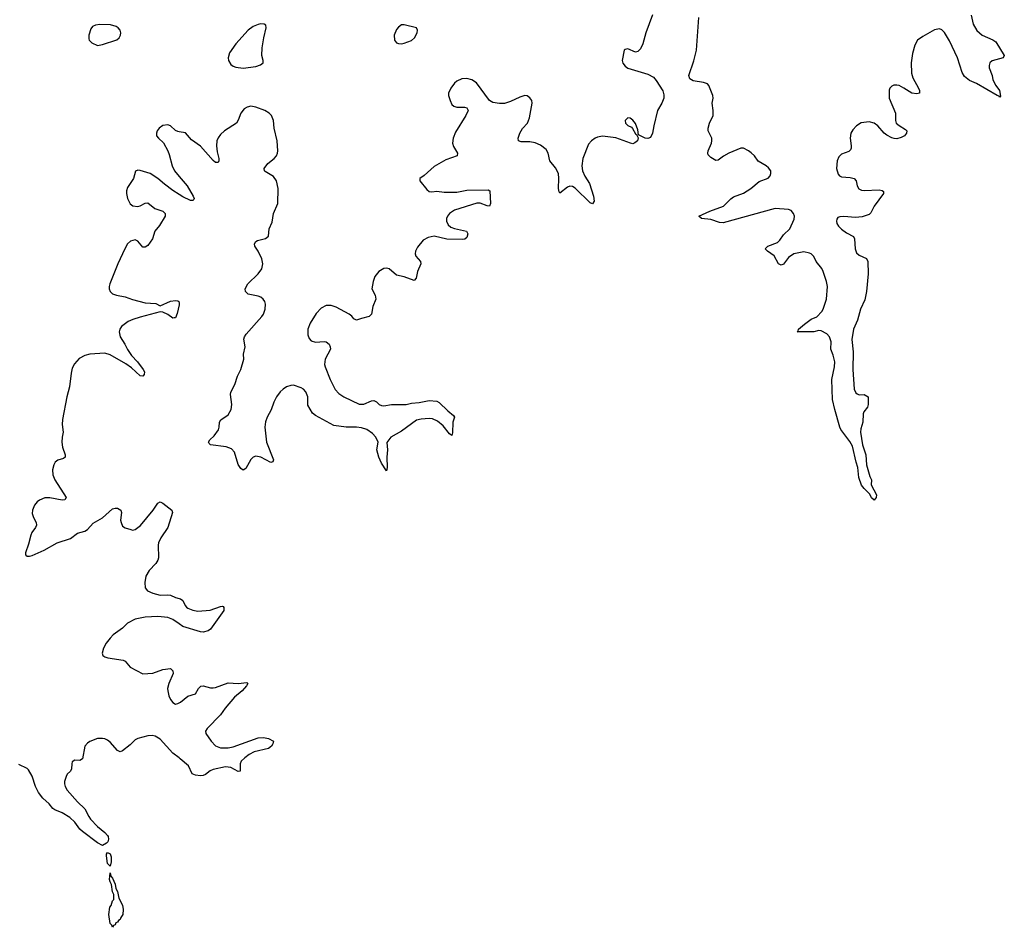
# Model space of a CAD drawing. Header units: inches. Extents: x 1449224 to 1618377, y 389895 to 532950.
# Tile 82 of 105: x 1588731 to 1596566, y 460188 to 467414. Entities that reach past the tile are written whole.
import ezdxf

# ---------------------------------------------------------------- set-up
doc = ezdxf.new("R2010")
doc.units = ezdxf.units.IN
doc.header["$MEASUREMENT"] = 0
doc.layers.add('B5486', color=7, linetype='Continuous')
doc.layers.add('B5496', color=7, linetype='Continuous')

msp = doc.modelspace()

# ---------------------------------------------------------------- linework, layer by layer
at = {"layer": 'B5486', "color": 6, "elevation": 500}
for points in [[(1589370, 467375.9), (1589334, 467370), (1589310, 467358.3), (1589298, 467342), (1589281.8, 467290), (1589281.4, 467261.4), (1589284.6, 467250), (1589304.9, 467230), (1589350, 467209.2), (1589390, 467215.8), (1589505.4, 467254.6), (1589522, 467270), (1589533.1, 467290), (1589535.6, 467310), (1589529.7, 467330), (1589513.6, 467350), (1589499.3, 467359.3), (1589453.9, 467373.9)], [(1589450, 460675.3), (1589430, 460695.3), (1589421.8, 460758.2), (1589422, 460770), (1589430, 460784.9), (1589450, 460773.4), (1589459.5, 460750), (1589459.5, 460710)], [(1589470, 460188), (1589464, 460204), (1589450, 460218), (1589439.5, 460290), (1589448.2, 460348.2), (1589458.3, 460361.7), (1589470, 460398), (1589479, 460410), (1589481.2, 460430), (1589481.2, 460450), (1589469.7, 460470), (1589462.7, 460530), (1589450, 460549), (1589445.6, 460570), (1589450, 460622), (1589455.9, 460595.9), (1589470, 460578), (1589490, 460532), (1589497.3, 460497.3), (1589510, 460472), (1589520.7, 460420.7), (1589550, 460364.7), (1589555.8, 460330), (1589552.2, 460290), (1589534.9, 460265.1), (1589530.4, 460250), (1589517.3, 460242.7), (1589510, 460229), (1589496.9, 460223.1), (1589490, 460208.7), (1589478, 460202)]]:
    msp.add_lwpolyline(points, close=True, dxfattribs=at)
for points in [[(1590000, 466520.9), (1589990, 466522.6), (1589970.8, 466530.8), (1589930, 466569.6), (1589910, 466577.3), (1589870, 466570.7), (1589840.9, 466550), (1589826, 466530), (1589819.6, 466510), (1589820.9, 466490), (1589834.4, 466470), (1589874.2, 466434.2), (1589910.1, 466370.1), (1589921.6, 466341.6), (1589944.4, 466250), (1589963.5, 466210), (1590000, 466165.9)], [(1590000, 466021.9), (1589950, 466054.1), (1589883.3, 466103.3), (1589830, 466150.6), (1589770, 466188.2), (1589690, 466214.2), (1589670, 466215.4), (1589653, 466207), (1589635.5, 466150), (1589590, 466078.7), (1589582, 466050), (1589581.3, 466030), (1589589.1, 465990), (1589610, 465949.1), (1589631.4, 465931.4), (1589670, 465926.3), (1589690, 465931.6), (1589730, 465952.9), (1589750, 465954.8), (1589807.6, 465910), (1589870.2, 465890), (1589887.7, 465870), (1589887.9, 465850), (1589843.9, 465776.1), (1589805.8, 465730), (1589787.5, 465670), (1589750, 465617.2), (1589730, 465602.8), (1589710, 465602.3), (1589670.9, 465650.9), (1589650, 465660.3), (1589614, 465650), (1589590, 465628.6), (1589566.9, 465590), (1589513.3, 465470), (1589449.2, 465310), (1589443.6, 465290), (1589444, 465270), (1589451.8, 465250), (1589470, 465231.8), (1589500.2, 465220.2), (1589570, 465208.1), (1589630, 465185.7), (1589730, 465158.8), (1589813.3, 465153.3), (1589850, 465137.1), (1589930, 465173), (1589970, 465178), (1589990, 465174.9), (1589997.3, 465170), (1590000, 465156.5)], [(1590000, 465144.2), (1589984.8, 465075.2), (1589970, 465040.9), (1589960.5, 465039.5), (1589950, 465038.4), (1589910, 465066), (1589870, 465085.1), (1589850, 465087.1), (1589690, 465045), (1589632.1, 465027.9), (1589593.4, 465010), (1589541.5, 464970), (1589527.1, 464950), (1589522, 464930), (1589529.5, 464890), (1589567.5, 464830), (1589588.2, 464788.2), (1589621.1, 464741.1), (1589668.6, 464690), (1589713.1, 464630), (1589723.1, 464610), (1589721.6, 464590), (1589710, 464575.1), (1589690, 464578.7), (1589621.1, 464641.1), (1589574.8, 464674.8), (1589450, 464746.4), (1589410, 464757.7), (1589290, 464749.8), (1589250, 464741.4), (1589203.7, 464716.3), (1589166.3, 464673.7), (1589150, 464638.5), (1589139.9, 464600.1), (1589127.6, 464490), (1589105.1, 464410), (1589073, 464230), (1589070.5, 464190), (1589076.5, 464130), (1589068.9, 464090), (1589067.7, 464050), (1589072.4, 464010), (1589092.4, 463950), (1589091.8, 463930), (1589078.8, 463921.2), (1589033.8, 463906.2), (1589013.8, 463890), (1589001.6, 463870), (1588991.4, 463830), (1588994.8, 463790), (1589010, 463751.8), (1589101.3, 463610), (1589090, 463592.3), (1589070.2, 463589.8), (1588970, 463607.9), (1588930, 463606.2), (1588890, 463589.8), (1588870, 463574.8), (1588850.2, 463550), (1588832.8, 463510), (1588830, 463482), (1588840.2, 463450), (1588863, 463410), (1588864, 463390), (1588855.8, 463370), (1588827.3, 463330), (1588819.8, 463310), (1588802.5, 463237.5), (1588776.4, 463170), (1588778.4, 463158.4), (1588780.5, 463150), (1588790, 463143.7), (1588810, 463142.6), (1588830, 463147.9), (1588924.7, 463190), (1589030, 463248.7), (1589135.4, 463284.6), (1589190, 463325.5), (1589250, 463342), (1589270, 463354.9), (1589315.4, 463404.6), (1589390, 463448.9), (1589470, 463519.5), (1589490, 463524.9), (1589510, 463523.8), (1589537.3, 463510), (1589541.6, 463490), (1589534.3, 463430), (1589537.4, 463410), (1589550, 463381.6), (1589570, 463368.4), (1589614.6, 463354.6), (1589630, 463350.5), (1589650, 463354.4), (1589692.4, 463387.6), (1589792.8, 463510), (1589830, 463565.5), (1589850, 463574.4), (1589870, 463564.9), (1589942, 463510), (1589948.4, 463490), (1589908.9, 463370), (1589854, 463290), (1589836.9, 463250), (1589832.6, 463230), (1589835, 463130), (1589830.2, 463110), (1589814.9, 463085.1), (1589760.7, 463030), (1589736, 462984), (1589726.4, 462933.6), (1589730.2, 462890), (1589747, 462867), (1589790, 462847.2), (1589850, 462831.8), (1589910, 462834.5), (1589930, 462831.1), (1589970, 462813.7), (1590000, 462806.7)], [(1590000, 462603.8), (1589950, 462638.6), (1589910, 462655.8), (1589830, 462662.6), (1589730, 462658.3), (1589650, 462640.7), (1589590.2, 462609.8), (1589550, 462569.7), (1589475.3, 462515.3), (1589450, 462491.1), (1589418.2, 462450), (1589398.6, 462410), (1589387.4, 462370), (1589391.8, 462351.8), (1589410, 462340.3), (1589433.1, 462333.1), (1589555.4, 462315.4), (1589570, 462306.7), (1589610, 462259.5), (1589710, 462207), (1589790, 462210.3), (1589870, 462240.7), (1589930, 462248.8), (1589950.9, 462230.9), (1589953, 462210), (1589916.8, 462130), (1589908.4, 462090), (1589910.2, 462070.2), (1589917.8, 462030), (1589930, 462003), (1589950, 461977.1), (1589970, 461965.3), (1589990, 461968.8), (1590000, 461974.5)], [(1590000, 461536.8), (1589950, 461573.5), (1589850, 461685.5), (1589810, 461708.8), (1589785.5, 461714.5), (1589750, 461712.9), (1589670, 461692.3), (1589650, 461679.8), (1589610, 461640.9), (1589550, 461593.5), (1589530, 461586.2), (1589510, 461596.8), (1589450, 461662.3), (1589430, 461678.5), (1589410, 461687.4), (1589390, 461691.9), (1589350, 461690.8), (1589290, 461668.2), (1589270, 461654.3), (1589250, 461629.6), (1589230, 461529.6), (1589210, 461515.1), (1589170, 461518.5), (1589150, 461506), (1589145.2, 461490), (1589144.4, 461450), (1589134.9, 461430), (1589110, 461406.3), (1589100.2, 461390), (1589088.2, 461350), (1589088.4, 461330), (1589092.7, 461310), (1589110, 461280.7), (1589190, 461185.9), (1589250.1, 461130.1), (1589280.1, 461070), (1589295.4, 461050), (1589350, 460990.8), (1589410, 460942), (1589430, 460920.2), (1589435.9, 460910), (1589438, 460890), (1589431.5, 460868.5), (1589422.7, 460857.3), (1589390, 460839.8), (1589350, 460861.5), (1589230, 460950.9), (1589210.4, 460970), (1589170, 461025), (1589130, 461061.1), (1589070, 461100.6), (1589010, 461122.5), (1588994.9, 461134.9), (1588965.2, 461170), (1588915.7, 461215.7), (1588880.7, 461260.7), (1588855.9, 461310), (1588830, 461392.6), (1588801.7, 461441.7), (1588790, 461453.1), (1588724.5, 461484.5)]]:
    msp.add_lwpolyline(points, dxfattribs=at)
at = {"layer": 'B5496', "color": 6, "elevation": 500}
for points in [[(1593766.7, 467453.3), (1593712.9, 467310), (1593690, 467221.2), (1593670, 467181.2), (1593650, 467159.3), (1593630, 467156), (1593570, 467181.2), (1593550, 467177.2), (1593541, 467170), (1593525.3, 467090), (1593530, 467067.3), (1593550, 467043), (1593570, 467028.5), (1593730, 466980.3), (1593775.1, 466955.1), (1593796.4, 466930), (1593848.1, 466848.1), (1593856.9, 466816.9), (1593857.3, 466790), (1593841.5, 466750), (1593806.9, 466690), (1593776.9, 466570), (1593766.7, 466510), (1593750, 466476), (1593730, 466467), (1593709.4, 466469.4), (1593656.4, 466496.4), (1593650, 466538), (1593630, 466588), (1593610, 466614), (1593590, 466628.7), (1593570, 466632.3), (1593548.3, 466611.7), (1593551.3, 466590), (1593570, 466571.3), (1593598.5, 466558.5), (1593607.9, 466547.9), (1593630, 466504.7), (1593639.8, 466499.8), (1593652, 466472), (1593647.3, 466450), (1593627, 466433), (1593610, 466426.6), (1593590.3, 466429.7), (1593473.9, 466473.9), (1593370, 466487.8), (1593330, 466479.8), (1593309.5, 466470.5), (1593280.9, 466450), (1593257.6, 466422.4), (1593211, 466310), (1593204.1, 466250), (1593210.2, 466210), (1593228.7, 466168.7), (1593265.7, 466110), (1593296.4, 466010), (1593301.6, 465970), (1593290, 465946.6), (1593270, 465956.2), (1593152.1, 466072.1), (1593130, 466086.9), (1593110, 466089.7), (1593090, 466081.1), (1593030, 466033.2), (1593023.3, 466043.3), (1593018.5, 466070), (1593021, 466150), (1593017.5, 466190), (1592995.2, 466235.2), (1592949.7, 466290), (1592935.6, 466350), (1592919.8, 466379.8), (1592876.2, 466416.2), (1592833.1, 466433.1), (1592790, 466442.3), (1592722.5, 466442.5), (1592700.9, 466450), (1592698, 466470), (1592711.1, 466510), (1592732.7, 466547.3), (1592770.8, 466589.2), (1592788.8, 466631.2), (1592809.6, 466750), (1592805.1, 466770), (1592790, 466792.7), (1592770, 466806.6), (1592750, 466809.5), (1592710, 466797.6), (1592637.5, 466762.5), (1592590, 466747.7), (1592550, 466746.3), (1592495.1, 466755.1), (1592470.6, 466770.6), (1592365.6, 466910), (1592330, 466935.4), (1592290, 466946), (1592250, 466943.5), (1592210, 466925.7), (1592190, 466908), (1592162, 466870), (1592144.4, 466830), (1592144.4, 466810), (1592155.3, 466770), (1592170, 466739.1), (1592185.3, 466725.3), (1592210, 466717.7), (1592270, 466716.9), (1592290, 466712), (1592298.9, 466690), (1592282.2, 466650), (1592200.3, 466519.7), (1592179.7, 466470), (1592174.9, 466430), (1592183.4, 466403.4), (1592215.8, 466350), (1592212.7, 466330), (1592121.8, 466298.2), (1592030, 466245.4), (1591950, 466173), (1591916, 466150), (1591916, 466130), (1591970, 466062.4), (1591990, 466047), (1592010, 466042.6), (1592050, 466047.7), (1592110, 466039.7), (1592210, 466041.2), (1592290, 466055.8), (1592458.7, 466058.7), (1592473.4, 466050), (1592476.4, 465950), (1592470.8, 465930), (1592450, 465932), (1592394.3, 465954.3), (1592370, 465954.2), (1592190, 465896.5), (1592150.3, 465870), (1592135.8, 465850), (1592128.3, 465830), (1592128.6, 465808.6), (1592141.4, 465781.4), (1592162.1, 465762.1), (1592190, 465750.2), (1592286, 465730), (1592297.1, 465710), (1592290, 465679), (1592273.7, 465666.3), (1592256, 465664), (1592130, 465667.3), (1592029.4, 465690.6), (1591980.7, 465679.3), (1591942.2, 465657.8), (1591896.6, 465603.4), (1591880.8, 465570), (1591879, 465550), (1591884.6, 465530), (1591921.3, 465490), (1591923.7, 465470), (1591896.5, 465410), (1591885.1, 465354.9), (1591870, 465338.7), (1591790, 465367.1), (1591730, 465381), (1591670, 465429.6), (1591650, 465435.6), (1591630, 465431.8), (1591590, 465407.8), (1591557.4, 465370), (1591543.7, 465330), (1591532.4, 465270), (1591559.8, 465219.8), (1591565.5, 465190), (1591541.7, 465130), (1591531.8, 465070), (1591512.7, 465050), (1591450, 465036.2), (1591410, 465021.6), (1591390, 465032.3), (1591373.3, 465053.3), (1591352, 465070), (1591250, 465125.3), (1591210, 465138.3), (1591170, 465137.3), (1591130, 465115.9), (1591090, 465073.6), (1591042.7, 464997.3), (1591023.5, 464950), (1591023.6, 464903.6), (1591034.7, 464874.7), (1591050, 464857.4), (1591086.1, 464846.1), (1591152.7, 464852.7), (1591170, 464848.9), (1591194, 464830), (1591202.6, 464810), (1591203.1, 464790), (1591161.8, 464710), (1591157.5, 464670), (1591161.5, 464650), (1591200.8, 464550), (1591241.1, 464470), (1591270, 464439.1), (1591310, 464411.2), (1591433.7, 464353.6), (1591470, 464351.8), (1591530, 464378.6), (1591550, 464381.3), (1591570, 464370.2), (1591592.2, 464350), (1591610, 464341.5), (1591630, 464339.8), (1591690.4, 464349.6), (1591805.2, 464350), (1591850, 464361), (1591910, 464365.5), (1591990, 464381), (1592050, 464377.3), (1592070, 464366), (1592139.1, 464299.1), (1592183.4, 464263.4), (1592190.4, 464250), (1592177, 464210), (1592175.3, 464124.8), (1592170, 464102.7), (1592150, 464116.9), (1592100.3, 464180.3), (1592056.8, 464216.8), (1592017.2, 464237.2), (1591990, 464239.9), (1591925.4, 464234.6), (1591890, 464225.4), (1591770, 464139.2), (1591684.5, 464090), (1591652.5, 464047.5), (1591658.2, 463990), (1591652.9, 463930), (1591656.3, 463850), (1591650, 463822.9), (1591610, 463884.5), (1591590, 463929.7), (1591573.7, 463990), (1591584.2, 464050), (1591564.5, 464090), (1591539.7, 464119.7), (1591492.8, 464150), (1591450, 464164.1), (1591410, 464170.7), (1591330, 464170.3), (1591230, 464181.9), (1591083.7, 464263.7), (1591061.8, 464281.8), (1591025.3, 464345.3), (1591023.7, 464410), (1591008.9, 464450), (1590990, 464471.4), (1590970, 464484.2), (1590910, 464503.7), (1590890, 464502.4), (1590853.7, 464490), (1590827.2, 464472.8), (1590804.5, 464450), (1590775.6, 464410), (1590754.7, 464370), (1590732.3, 464307.7), (1590701, 464250), (1590686.7, 464213.3), (1590682.5, 464170), (1590695.1, 464050), (1590751.6, 463910), (1590746, 463894), (1590730, 463889), (1590650, 463930.6), (1590610, 463938), (1590590, 463930.8), (1590570, 463912.4), (1590530, 463841.6), (1590510, 463827), (1590490, 463840.7), (1590470, 463873.6), (1590441.5, 463970), (1590417.8, 463997.8), (1590373.2, 464013.2), (1590250, 464029.7), (1590240.1, 464040.1), (1590234.5, 464050), (1590244.2, 464070), (1590278.5, 464101.5), (1590312.2, 464147.8), (1590318.9, 464170), (1590322.4, 464210), (1590332.3, 464227.7), (1590390, 464269), (1590414.2, 464310), (1590418.3, 464350), (1590409.1, 464429.1), (1590411.4, 464448.6), (1590443.9, 464510), (1590464.2, 464575.8), (1590489.6, 464630), (1590514.3, 464710), (1590512.3, 464750), (1590524.7, 464810), (1590514.2, 464870), (1590519.4, 464890), (1590532.4, 464910), (1590658.8, 465050), (1590671.1, 465070), (1590684.7, 465110), (1590686.3, 465150), (1590681, 465170), (1590668.7, 465188.7), (1590650, 465203.5), (1590630, 465211.5), (1590549.3, 465229.3), (1590528.7, 465250), (1590526, 465270), (1590545.3, 465310), (1590628.9, 465390), (1590657.4, 465430), (1590665.5, 465470), (1590657.5, 465510), (1590630, 465569.7), (1590601.3, 465610), (1590599.7, 465630), (1590610.9, 465649.1), (1590622.8, 465657.2), (1590687.7, 465672.3), (1590709.7, 465690), (1590717.6, 465750), (1590739.1, 465800.9), (1590749.8, 465870), (1590784.4, 465950), (1590788.4, 466070), (1590774.9, 466130), (1590750, 466166.4), (1590684, 466204), (1590678.3, 466210), (1590677.2, 466230), (1590706, 466270), (1590757.4, 466310), (1590774.6, 466330), (1590783.2, 466350), (1590784.8, 466370), (1590779.1, 466450), (1590756.5, 466550), (1590749.8, 466610), (1590734.2, 466650), (1590715.4, 466670), (1590682.4, 466690), (1590610, 466716.5), (1590570, 466724.8), (1590541.3, 466718.7), (1590516.5, 466703.5), (1590491.4, 466668.6), (1590470, 466612.7), (1590455.8, 466590), (1590361.3, 466530), (1590330, 466500.5), (1590310, 466473.3), (1590300.9, 466450), (1590297.7, 466410), (1590302.9, 466362.9), (1590315.5, 466310), (1590316, 466290), (1590310, 466278), (1590290, 466278), (1590270, 466293.5), (1590170, 466407.4), (1590097.2, 466457.2), (1590050, 466512.4), (1590000, 466520.9)], [(1596301, 467450), (1596319, 467379), (1596348.7, 467328.7), (1596390, 467291.1), (1596474.2, 467254.2), (1596497.6, 467237.6), (1596566, 467130), (1596556, 467110), (1596470, 467087.6), (1596450.4, 467070), (1596444.6, 467050), (1596444.4, 467030), (1596468.5, 466970), (1596475.8, 466935.8), (1596497.3, 466890), (1596526.8, 466850), (1596536, 466804), (1596530, 466798), (1596525.6, 466805.6), (1596510, 466809.4), (1596344.9, 466904.9), (1596289.4, 466930), (1596250, 466960.7), (1596230, 466993.2), (1596193, 467110), (1596130, 467246.3), (1596090, 467313), (1596070, 467334), (1596050, 467340.5), (1596010, 467332.2), (1595918.9, 467281.1), (1595876.5, 467250), (1595853.4, 467210), (1595836.3, 467143.7), (1595825.7, 467070), (1595826.8, 466986.8), (1595837.2, 466950), (1595884.2, 466870), (1595892.2, 466850), (1595890.3, 466829.7), (1595870, 466822.4), (1595830, 466829.8), (1595767.3, 466870), (1595730, 466889.7), (1595710, 466893.5), (1595687.9, 466892.1), (1595670, 466884.5), (1595655.5, 466870), (1595648.5, 466851.5), (1595648.7, 466790), (1595699.5, 466670), (1595701.3, 466610), (1595706.7, 466590), (1595730.3, 466570.3), (1595780.3, 466540.3), (1595790.6, 466530), (1595788, 466510), (1595770.5, 466490), (1595744, 466476), (1595710, 466465.7), (1595690, 466467.4), (1595670, 466472), (1595630, 466493.8), (1595609.9, 466509.9), (1595559.3, 466570), (1595530.4, 466590.4), (1595490, 466600.6), (1595428, 466592), (1595390, 466569.8), (1595361.9, 466538.1), (1595345.4, 466510), (1595338.9, 466470), (1595348, 466410), (1595347.4, 466390), (1595342, 466378), (1595330, 466365.1), (1595270, 466343), (1595250, 466322), (1595236, 466290), (1595230.3, 466230), (1595242.9, 466182.9), (1595254.8, 466170), (1595270, 466162.4), (1595338.6, 466158.5), (1595370.2, 466150.2), (1595388, 466130), (1595394.9, 466090), (1595407.2, 466067.2), (1595430, 466057.6), (1595450, 466055.3), (1595570, 466058.9), (1595593.9, 466053.9), (1595604.9, 466044.9), (1595606, 466030), (1595530.3, 465930), (1595504.5, 465875.5), (1595490, 465862), (1595435.1, 465844.9), (1595382, 465838), (1595290, 465846.1), (1595256, 465844), (1595242.3, 465837.7), (1595233.6, 465826.4), (1595230.7, 465810), (1595234.3, 465790), (1595245.7, 465770), (1595270, 465746.5), (1595310, 465716), (1595366.7, 465686.7), (1595373.7, 465670), (1595380.4, 465590), (1595390, 465557.7), (1595410, 465538.2), (1595470, 465511.7), (1595480.9, 465490), (1595481.5, 465390), (1595470.5, 465249.5), (1595455.2, 465184.8), (1595422.7, 465110), (1595397.7, 465022.3), (1595367, 464950), (1595351.8, 464868.2), (1595362.9, 464770), (1595359.8, 464630), (1595371.4, 464471.4), (1595384.1, 464444.1), (1595394.2, 464434.2), (1595410, 464428.4), (1595450, 464428.9), (1595482.3, 464410), (1595481.6, 464350), (1595477.1, 464330), (1595448.7, 464291.3), (1595443.7, 464276.3), (1595441.3, 464210), (1595424.5, 464155.5), (1595421.3, 464130), (1595438.4, 464030), (1595463.7, 463950), (1595470.4, 463870), (1595497, 463777), (1595510.5, 463749.5), (1595506.8, 463710), (1595550, 463632), (1595546.8, 463610), (1595530, 463588.7), (1595510, 463606.6), (1595496.1, 463636.1), (1595450, 463680.7), (1595429.2, 463709.2), (1595408.3, 463768.3), (1595401.4, 463850), (1595386.9, 463890), (1595357.5, 464017.5), (1595336.6, 464056.6), (1595266.3, 464150), (1595256.3, 464170), (1595216.5, 464310), (1595200.2, 464390), (1595192.8, 464550), (1595216.1, 464650), (1595217.1, 464690), (1595204.3, 464744.3), (1595186.4, 464790), (1595188.1, 464850), (1595173.8, 464890), (1595153.9, 464914), (1595110, 464937.2), (1595090, 464938.4), (1595050, 464927.7), (1594919, 464930), (1594924.8, 464935.2), (1594927.8, 464950), (1594977.2, 464990), (1595030, 465028.6), (1595072.9, 465047.1), (1595113, 465090), (1595125.4, 465110), (1595150.6, 465189.4), (1595158.2, 465290), (1595151.5, 465330), (1595125.6, 465410), (1595113.4, 465433.4), (1595069.8, 465489.8), (1595049.8, 465529.8), (1595030, 465549.6), (1595016.2, 465556.2), (1594970, 465564.5), (1594890, 465548.9), (1594850, 465521.5), (1594810, 465467.1), (1594790, 465459.1), (1594768, 465470), (1594734.6, 465534.6), (1594682, 465570), (1594662.9, 465590), (1594685.6, 465610), (1594760.6, 465639.4), (1594781, 465659), (1594810, 465700.7), (1594858.3, 465750), (1594895, 465825), (1594895.9, 465850), (1594889.8, 465870), (1594870, 465895.3), (1594850, 465903.8), (1594742.8, 465910), (1594330, 465796.8), (1594299, 465799), (1594230, 465822.3), (1594155.3, 465830), (1594135.3, 465850), (1594222.7, 465890), (1594331.5, 465930), (1594390, 465988.9), (1594410, 466002.3), (1594490, 466032.9), (1594549.6, 466070), (1594615.2, 466124.8), (1594687.3, 466152.7), (1594702.7, 466170), (1594709.4, 466190), (1594707, 466210), (1594690, 466234), (1594670, 466251.5), (1594608.6, 466288.6), (1594576.9, 466330), (1594552.7, 466352.7), (1594529.8, 466369.8), (1594490, 466389.7), (1594470, 466389.7), (1594373, 466350), (1594331.7, 466328.3), (1594290, 466296.3), (1594270, 466291.5), (1594230, 466316.3), (1594210, 466337.2), (1594205.7, 466350), (1594208.6, 466370), (1594236.4, 466430), (1594239.7, 466450), (1594237.4, 466470), (1594209.8, 466529.8), (1594208.3, 466550), (1594220.4, 466590), (1594248.4, 466650), (1594249.7, 466690), (1594241, 466750), (1594248.5, 466790), (1594247.1, 466810), (1594214.5, 466890), (1594203.6, 466903.6), (1594173, 466913), (1594090, 466926), (1594063.3, 466943.3), (1594055.1, 466970), (1594094.8, 467085.2), (1594117.3, 467170), (1594136.5, 467430)], [(1590000, 466165.9), (1590062.8, 466090), (1590112, 466010), (1590119.1, 465990), (1590117.5, 465982.5), (1590110, 465974), (1590090, 465975.6), (1590030, 466002.5), (1590000, 466021.9)], [(1590000, 465156.5), (1590001.3, 465150), (1590000, 465144.2)], [(1590000, 462806.7), (1590010, 462804.4), (1590030.2, 462790.2), (1590047.1, 462750), (1590058.1, 462738.1), (1590070, 462728.3), (1590110, 462711.9), (1590150, 462705.5), (1590247.8, 462712.2), (1590330, 462743), (1590343.5, 462743.5), (1590350, 462742.8), (1590354.7, 462734.7), (1590354.3, 462710), (1590250, 462562), (1590230, 462547.6), (1590190, 462537.4), (1590170, 462539.1), (1590030, 462583), (1590000, 462603.8)], [(1590000, 461974.5), (1590010, 461980.3), (1590070, 462027), (1590130, 462045.5), (1590153, 462090), (1590172.2, 462107.7), (1590190, 462111.5), (1590250, 462095.6), (1590270, 462095.2), (1590290, 462098), (1590390, 462135.2), (1590469.8, 462130.2), (1590537.3, 462137.3), (1590546.8, 462130), (1590536.5, 462110), (1590500.3, 462070), (1590440.8, 462019.2), (1590367.2, 461932.8), (1590330, 461880.7), (1590222.4, 461770), (1590208.9, 461750), (1590211.2, 461730), (1590255.1, 461670), (1590290, 461631.7), (1590330, 461617.2), (1590390, 461618.2), (1590430, 461623.8), (1590630, 461696.6), (1590670, 461697.9), (1590711.2, 461691.2), (1590750.6, 461670), (1590746.7, 461650), (1590735.8, 461630), (1590710, 461612.8), (1590595.7, 461584.3), (1590556.1, 461563.9), (1590521.5, 461538.5), (1590494.4, 461510), (1590484.4, 461490), (1590486, 461430), (1590470, 461427.8), (1590410, 461459.4), (1590370, 461466.7), (1590270, 461445.4), (1590246.8, 461433.2), (1590210, 461403.9), (1590190, 461395.7), (1590170, 461395), (1590130, 461399), (1590103.5, 461410), (1590073.8, 461473.8), (1590009.2, 461530), (1590000, 461536.8)]]:
    msp.add_lwpolyline(points, dxfattribs=at)
for points in [[(1590650, 467381), (1590630, 467376.8), (1590590, 467358.8), (1590550.3, 467330), (1590450, 467222), (1590401.6, 467150), (1590390.2, 467110), (1590392.6, 467090), (1590410, 467057.6), (1590430, 467043.1), (1590450, 467036), (1590510, 467028.5), (1590610, 467041.6), (1590646.6, 467053.4), (1590668.7, 467070), (1590669, 467090), (1590658.4, 467130), (1590661, 467190), (1590672.8, 467270), (1590693.5, 467350), (1590689.7, 467369.7), (1590677.6, 467377.6)], [(1591790, 467373.7), (1591770, 467373), (1591744.6, 467355.4), (1591730, 467334.5), (1591711.6, 467290), (1591714, 467250), (1591729.2, 467229.2), (1591744.2, 467224.2), (1591770, 467222.3), (1591790, 467226.5), (1591850, 467248.7), (1591874, 467270), (1591895.1, 467310), (1591896.2, 467330), (1591889.4, 467349.4)]]:
    msp.add_lwpolyline(points, close=True, dxfattribs=at)

doc.saveas('drawing.dxf')
